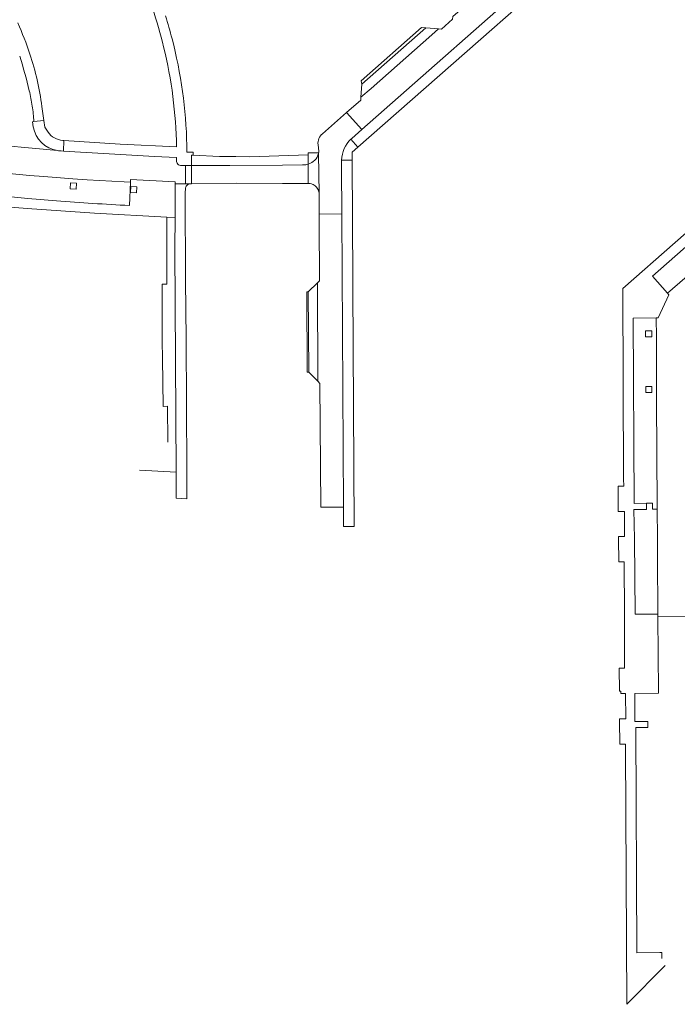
# Model space of a CAD drawing. Extents: x 152048 to 156914, y 461460 to 468786.
# Tile 192 of 256: x 154220 to 154350, y 467553 to 467748. Entities that reach past the tile are written whole.
import ezdxf

# ---------------------------------------------------------------- set-up
doc = ezdxf.new("R2010")
doc.units = 0
doc.header["$LTSCALE"] = 0.75
doc.layers.add('B-RO-VH-VERHARDING_BETONSTRAATSTEEN-GV', color=251, linetype='CONTINUOUS', lineweight=18)
doc.layers.add('B-RO-VH-VERHARDING_TEGEL-GV', color=251, linetype='CONTINUOUS', lineweight=18)

msp = doc.modelspace()

# ---------------------------------------------------------------- linework, layer by layer
at = {"layer": 'B-RO-VH-VERHARDING_BETONSTRAATSTEEN-GV'}
for points in [[(154356.518, 467792.884), (154345.176, 467782.928), (154343.516, 467781.49), (154343.475, 467780.87), (154340.538, 467778.302), (154339.972, 467778.337), (154323.853, 467764.16), (154323.821, 467763.566), (154320.879, 467760.998), (154320.334, 467761.033), (154318.967, 467759.857), (154307.176, 467749.462), (154305.727, 467748.199), (154305.699, 467747.646), (154303.515, 467745.723), (154302.906, 467745.769), (154301.643, 467744.608), (154289.625, 467734.026), (154287.615, 467732.314), (154287.572, 467731.696), (154284.78, 467729.256), (154287.767, 467725.902), (154361.612, 467790.906)], [(154356.518, 467792.884), (154345.176, 467782.928), (154343.516, 467781.49), (154343.475, 467780.87), (154340.538, 467778.302), (154339.972, 467778.337), (154323.853, 467764.16), (154323.821, 467763.566), (154320.879, 467760.998), (154320.334, 467761.033), (154318.967, 467759.857), (154307.176, 467749.462), (154305.727, 467748.199), (154305.699, 467747.646), (154303.515, 467745.723), (154302.906, 467745.769), (154301.643, 467744.608), (154289.625, 467734.026), (154287.615, 467732.314), (154287.572, 467731.696), (154284.78, 467729.256), (154287.767, 467725.902), (154361.612, 467790.906)], [(154223.096, 467727.487), (154225.056, 467727.728), (154224.674, 467730.461)], [(154223.096, 467727.487), (154225.056, 467727.728), (154224.674, 467730.461)], [(154285.658, 467724.033), (154285.811, 467724.18), (154287.767, 467725.902), (154284.78, 467729.256), (154280.019, 467725.094)], [(154285.658, 467724.033), (154285.811, 467724.18), (154287.767, 467725.902), (154284.78, 467729.256), (154280.019, 467725.094)], [(154225.056, 467727.728), (154223.096, 467727.487), (154222.805, 467727.448), (154222.973, 467726.456)], [(154225.056, 467727.728), (154223.096, 467727.487), (154222.805, 467727.448), (154222.973, 467726.456)], [(154222.973, 467726.456), (154222.805, 467727.448), (154223.096, 467727.487)], [(154222.973, 467726.456), (154222.805, 467727.448), (154223.096, 467727.487)], [(154225.884, 467725.403), (154225.246, 467726.379), (154225.056, 467727.728)], [(154225.884, 467725.403), (154225.246, 467726.379), (154225.056, 467727.728)], [(154227.545, 467711.863), (154221.902, 467712.338), (154214.578, 467713.036), (154209.08, 467713.615), (154203.588, 467714.246), (154189.636, 467715.974), (154185.166, 467716.598), (154180.704, 467717.279), (154176.837, 467717.92), (154173, 467718.605), (154173.839, 467723.084), (154173.9, 467723.434), (154172.775, 467723.682), (154168.249, 467722.691), (154168.165, 467722.638)], [(154227.545, 467711.863), (154221.902, 467712.338), (154214.578, 467713.036), (154209.08, 467713.615), (154203.588, 467714.246), (154189.636, 467715.974), (154185.166, 467716.598), (154180.704, 467717.279), (154176.837, 467717.92), (154173, 467718.605), (154173.839, 467723.084), (154173.9, 467723.434), (154172.775, 467723.682), (154168.249, 467722.691), (154168.165, 467722.638)], [(154173.839, 467723.084), (154173, 467718.605), (154176.837, 467717.92), (154180.704, 467717.279), (154185.166, 467716.598), (154189.636, 467715.974), (154203.588, 467714.246), (154209.08, 467713.615), (154214.578, 467713.036), (154221.902, 467712.338), (154227.545, 467711.863)], [(154173.839, 467723.084), (154173, 467718.605), (154176.837, 467717.92), (154180.704, 467717.279), (154185.166, 467716.598), (154189.636, 467715.974), (154203.588, 467714.246), (154209.08, 467713.615), (154214.578, 467713.036), (154221.902, 467712.338), (154227.545, 467711.863)], [(154241.948, 467710.927), (154242.158, 467715.511), (154240.914, 467715.595), (154233.616, 467715.999), (154230.771, 467716.199), (154225.078, 467716.639), (154222.238, 467716.879), (154217.585, 467717.302), (154212.967, 467717.764), (154209.994, 467718.084), (154204.62, 467718.706), (154190.091, 467720.506), (154189.358, 467720.613), (154182.029, 467721.791), (154174.816, 467722.893), (154173.839, 467723.084)], [(154241.948, 467710.927), (154242.158, 467715.511), (154240.914, 467715.595), (154233.616, 467715.999), (154230.771, 467716.199), (154225.078, 467716.639), (154222.238, 467716.879), (154217.585, 467717.302), (154212.967, 467717.764), (154209.994, 467718.084), (154204.62, 467718.706), (154190.091, 467720.506), (154189.358, 467720.613), (154182.029, 467721.791), (154174.816, 467722.893), (154173.839, 467723.084)], [(154211.959, 467723.206), (154227.768, 467721.757)], [(154227.768, 467721.757), (154211.959, 467723.206)], [(154211.959, 467723.206), (154227.768, 467721.757)], [(154227.768, 467721.757), (154211.959, 467723.206)], [(154228.452, 467721.69), (154228.958, 467721.666), (154229.038, 467723.75), (154228.8, 467723.766)], [(154228.452, 467721.69), (154228.958, 467721.666), (154229.038, 467723.75), (154228.8, 467723.766)], [(154279.16, 467722.929), (154279.323, 467721.66)], [(154279.16, 467722.929), (154279.323, 467721.66)], [(154283.814, 467719.893), (154285.912, 467719.897), (154285.904, 467721.43), (154287.031, 467722.422)], [(154283.814, 467719.893), (154285.912, 467719.897), (154285.904, 467721.43), (154287.031, 467722.422)], [(154287.031, 467722.422), (154285.658, 467724.033)], [(154287.031, 467722.422), (154285.658, 467724.033)], [(154228.958, 467721.666), (154228.452, 467721.69)], [(154228.958, 467721.666), (154228.452, 467721.69)], [(154251.207, 467719.837), (154251.224, 467720.416), (154246.926, 467720.619)], [(154251.207, 467719.837), (154251.224, 467720.416), (154246.926, 467720.619)], [(154279.249, 467721.221), (154279.379, 467713.259), (154279.382, 467713.05), (154279.371, 467709.235), (154283.83, 467709.306)], [(154279.249, 467721.221), (154279.379, 467713.259), (154279.382, 467713.05), (154279.371, 467709.235), (154283.83, 467709.306)], [(154165.426, 467718.494), (154165.345, 467718.102), (154167.328, 467717.591), (154174.496, 467716.26), (154181.32, 467715.138), (154191.365, 467713.713), (154203.051, 467712.235), (154209.06, 467711.573), (154214.42, 467710.955), (154221.789, 467710.359), (154235.043, 467709.413), (154249.296, 467708.644)], [(154165.426, 467718.494), (154165.345, 467718.102), (154167.328, 467717.591), (154174.496, 467716.26), (154181.32, 467715.138), (154191.365, 467713.713), (154203.051, 467712.235), (154209.06, 467711.573), (154214.42, 467710.955), (154221.789, 467710.359), (154235.043, 467709.413), (154249.296, 467708.644)], [(154217.585, 467717.302), (154222.238, 467716.879), (154225.078, 467716.639), (154230.771, 467716.199), (154233.616, 467715.999), (154240.914, 467715.595), (154242.158, 467715.511), (154242.163, 467716.044), (154250.945, 467715.617), (154250.945, 467715.186), (154252.994, 467715.195), (154252.98, 467718.799), (154252.228, 467718.794)], [(154217.585, 467717.302), (154222.238, 467716.879), (154225.078, 467716.639), (154230.771, 467716.199), (154233.616, 467715.999), (154240.914, 467715.595), (154242.158, 467715.511), (154242.163, 467716.044), (154250.945, 467715.617), (154250.945, 467715.186), (154252.994, 467715.195), (154252.98, 467718.799), (154252.228, 467718.794)], [(154283.83, 467709.306), (154283.804, 467718.317), (154283.813, 467719.517)], [(154283.83, 467709.306), (154283.804, 467718.317), (154283.813, 467719.517)], [(154249.296, 467708.644), (154250.94, 467708.555), (154250.945, 467715.186), (154250.945, 467715.617), (154242.163, 467716.044), (154242.158, 467715.511), (154241.948, 467710.927)], [(154249.296, 467708.644), (154250.94, 467708.555), (154250.945, 467715.186), (154250.945, 467715.617), (154242.163, 467716.044), (154242.158, 467715.511), (154241.948, 467710.927)], [(154253.781, 467715.2), (154252.994, 467715.195), (154250.945, 467715.186), (154250.94, 467708.555), (154250.936, 467702.604), (154251.163, 467658.386), (154251.171, 467656.622), (154251.189, 467653.243)], [(154253.781, 467715.2), (154252.994, 467715.195), (154250.945, 467715.186), (154250.94, 467708.555), (154250.936, 467702.604), (154251.163, 467658.386), (154251.171, 467656.622), (154251.189, 467653.243)], [(154251.189, 467653.243), (154253.244, 467653.121), (154253.259, 467658.64), (154253.12, 467684.633), (154253.008, 467696.135), (154252.947, 467713.505), (154252.986, 467714.205)], [(154251.189, 467653.243), (154253.244, 467653.121), (154253.259, 467658.64), (154253.12, 467684.633), (154253.008, 467696.135), (154252.947, 467713.505), (154252.986, 467714.205)], [(154243.918, 467658.733), (154251.163, 467658.386), (154250.936, 467702.604), (154250.94, 467708.555), (154249.296, 467708.644), (154249.343, 467695.45), (154248.422, 467695.441), (154248.414, 467687.569), (154248.428, 467684.951), (154248.438, 467683.427), (154248.452, 467681.563), (154248.457, 467680.819)], [(154243.918, 467658.733), (154251.163, 467658.386), (154250.936, 467702.604), (154250.94, 467708.555), (154249.296, 467708.644), (154249.343, 467695.45), (154248.422, 467695.441), (154248.414, 467687.569), (154248.428, 467684.951), (154248.438, 467683.427), (154248.452, 467681.563), (154248.457, 467680.819)], [(154356.425, 467700.791), (154348.105, 467693.635), (154348.401, 467693.316), (154346.277, 467688.811), (154345.887, 467688.791), (154345.914, 467684.964), (154345.936, 467673.266), (154346.034, 467661.386), (154346.083, 467652.269), (154346.083, 467652.257), (154346.092, 467651.057), (154346.123, 467645.284), (154346.163, 467641.675), (154346.207, 467630.393), (154346.211, 467629.804), (154351.625, 467629.875)], [(154356.425, 467700.791), (154348.105, 467693.635), (154348.401, 467693.316), (154346.277, 467688.811), (154345.887, 467688.791), (154345.914, 467684.964), (154345.936, 467673.266), (154346.034, 467661.386), (154346.083, 467652.269), (154346.083, 467652.257), (154346.092, 467651.057), (154346.123, 467645.284), (154346.163, 467641.675), (154346.207, 467630.393), (154346.211, 467629.804), (154351.625, 467629.875)], [(154248.457, 467680.819), (154248.62, 467671.329), (154249.429, 467671.357), (154249.504, 467664.303)], [(154248.457, 467680.819), (154248.62, 467671.329), (154249.429, 467671.357), (154249.504, 467664.303)]]:
    msp.add_lwpolyline(points, dxfattribs=at)
for points in [[(154222.303, 467740.807, 0.0242834), (154219.92, 467746.945)], [(154222.303, 467740.807, 0.0242834), (154219.92, 467746.945)], [(154222.192, 467733.565, 0.0207947), (154220.295, 467740.353)], [(154220.295, 467740.353, -0.0207947), (154222.192, 467733.565)], [(154222.192, 467733.565, 0.0207947), (154220.295, 467740.353)], [(154220.295, 467740.353, -0.0207947), (154222.192, 467733.565)], [(154223.739, 467735.691, 0.0241967), (154222.303, 467740.807)], [(154223.739, 467735.691, 0.0241967), (154222.303, 467740.807)], [(154224.674, 467730.461, 0.0242596), (154223.739, 467735.691)], [(154224.674, 467730.461, 0.0242596), (154223.739, 467735.691)], [(154222.771, 467730.545, 0.0208561), (154222.192, 467733.565)], [(154222.192, 467733.565, -0.0208561), (154222.771, 467730.545)], [(154222.771, 467730.545, 0.0208561), (154222.192, 467733.565)], [(154222.192, 467733.565, -0.0208561), (154222.771, 467730.545)], [(154223.096, 467727.487, 0.0212245), (154222.771, 467730.545)], [(154222.771, 467730.545, -0.0212245), (154223.096, 467727.487)], [(154223.096, 467727.487, 0.0212245), (154222.771, 467730.545)], [(154222.771, 467730.545, -0.0212245), (154223.096, 467727.487)], [(154227.768, 467721.757, -0.3233631), (154222.973, 467726.456)], [(154222.973, 467726.456, 0.3233631), (154227.768, 467721.757)], [(154227.768, 467721.757, -0.3233631), (154222.973, 467726.456)], [(154222.973, 467726.456, 0.3233631), (154227.768, 467721.757)], [(154228.8, 467723.766, -0.2225155), (154225.884, 467725.403)], [(154228.8, 467723.766, -0.2225155), (154225.884, 467725.403)], [(154280.019, 467725.094, 0.2406917), (154279.16, 467722.929)], [(154280.019, 467725.094, 0.2406917), (154279.16, 467722.929)], [(154285.658, 467724.033, 0.1999282), (154283.814, 467719.893)], [(154283.814, 467719.893, -0.1999282), (154285.658, 467724.033)], [(154285.658, 467724.033, 0.1999282), (154283.814, 467719.893)], [(154283.814, 467719.893, -0.1999282), (154285.658, 467724.033)], [(154228.452, 467721.69, -0.0306937), (154227.768, 467721.757)], [(154227.768, 467721.757, 0.0306937), (154228.452, 467721.69)], [(154228.452, 467721.69, -0.0306937), (154227.768, 467721.757)], [(154227.768, 467721.757, 0.0306937), (154228.452, 467721.69)], [(154246.926, 467720.619, -0.0055105), (154228.958, 467721.666)], [(154246.926, 467720.619, -0.0055105), (154228.958, 467721.666)], [(154279.323, 467721.66, -0.0365596), (154279.249, 467721.221)], [(154279.323, 467721.66, -0.0365596), (154279.249, 467721.221)], [(154252.228, 467718.794, -0.423443), (154251.207, 467719.837)], [(154252.228, 467718.794, -0.423443), (154251.207, 467719.837)], [(154283.813, 467719.517, -0.0132978), (154283.814, 467719.893)], [(154283.813, 467719.517, -0.0132978), (154283.814, 467719.893)], [(154252.986, 467714.205, -0.0743727), (154253.078, 467714.582)], [(154252.986, 467714.205, -0.0743727), (154253.078, 467714.582)], [(154253.078, 467714.582, -0.1038582), (154253.3, 467714.909)], [(154253.078, 467714.582, -0.1038582), (154253.3, 467714.909)], [(154253.3, 467714.909, -0.0866232), (154253.781, 467715.2)], [(154253.3, 467714.909, -0.0866232), (154253.781, 467715.2)], [(154227.545, 467711.863, 0.0032024), (154234.735, 467711.35)], [(154234.735, 467711.35, -0.0032024), (154227.545, 467711.863)], [(154227.545, 467711.863, 0.0032024), (154234.735, 467711.35)], [(154234.735, 467711.35, -0.0032024), (154227.545, 467711.863)], [(154234.735, 467711.35, 0.0031859), (154241.948, 467710.927)], [(154241.948, 467710.927, -0.0031859), (154234.735, 467711.35)], [(154234.735, 467711.35, 0.0031859), (154241.948, 467710.927)], [(154241.948, 467710.927, -0.0031859), (154234.735, 467711.35)]]:
    msp.add_lwpolyline(points, format="xyb", dxfattribs=at)
for points in [[(154230.249, 467714.215), (154230.33, 467715.412), (154231.527, 467715.331), (154231.446, 467714.133)], [(154230.249, 467714.215), (154230.33, 467715.412), (154231.527, 467715.331), (154231.446, 467714.133)], [(154242.139, 467713.515), (154242.22, 467714.712), (154243.417, 467714.632), (154243.336, 467713.434)], [(154242.139, 467713.515), (154242.22, 467714.712), (154243.417, 467714.632), (154243.336, 467713.434)], [(154279.025, 467695.691), (154279.118, 467676.284), (154279.531, 467675.871), (154279.695, 467651.466), (154284.155, 467651.47), (154283.83, 467709.306), (154279.371, 467709.235), (154279.367, 467707.847), (154279.438, 467696.103)], [(154279.025, 467695.691), (154279.118, 467676.284), (154279.531, 467675.871), (154279.695, 467651.466), (154284.155, 467651.47), (154283.83, 467709.306), (154279.371, 467709.235), (154279.367, 467707.847), (154279.438, 467696.103)]]:
    msp.add_lwpolyline(points, close=True, dxfattribs=at)
at = {"layer": 'B-RO-VH-VERHARDING_TEGEL-GV'}
for points in [[(154361.376, 467787.857), (154365.26, 467791.279), (154363.839, 467792.874), (154361.612, 467790.906), (154287.767, 467725.902), (154285.811, 467724.18), (154285.658, 467724.033), (154287.031, 467722.422), (154342.553, 467771.285), (154343.978, 467772.544), (154355.867, 467783.006)], [(154361.376, 467787.857), (154365.26, 467791.279), (154363.839, 467792.874), (154361.612, 467790.906), (154287.767, 467725.902), (154285.811, 467724.18), (154285.658, 467724.033), (154287.031, 467722.422), (154342.553, 467771.285), (154343.978, 467772.544), (154355.867, 467783.006)], [(154250.679, 467742.575), (154250.352, 467743.814)], [(154250.679, 467742.575), (154250.352, 467743.814)], [(154380.572, 467730.848), (154339.27, 467694.56), (154339.452, 467657.03), (154339.483, 467655.604), (154338.371, 467655.595), (154338.366, 467651.063), (154338.358, 467651.063), (154338.394, 467650.622), (154339.598, 467650.63), (154339.643, 467645.67), (154338.42, 467645.657), (154338.425, 467645.217), (154338.42, 467645.216), (154338.482, 467640.654), (154339.57, 467640.66), (154339.614, 467630.38), (154339.622, 467628.503), (154339.652, 467619.727), (154338.566, 467619.721), (154338.607, 467615.177), (154338.927, 467615.182), (154338.914, 467614.742), (154339.816, 467614.75), (154339.86, 467609.715), (154338.66, 467609.724), (154338.66, 467609.275), (154338.691, 467604.742), (154339.794, 467604.746), (154339.798, 467603.903), (154340.06, 467553.44), (154347.622, 467561.085)], [(154380.572, 467730.848), (154339.27, 467694.56), (154339.452, 467657.03), (154339.483, 467655.604), (154338.371, 467655.595), (154338.366, 467651.063), (154338.358, 467651.063), (154338.394, 467650.622), (154339.598, 467650.63), (154339.643, 467645.67), (154338.42, 467645.657), (154338.425, 467645.217), (154338.42, 467645.216), (154338.482, 467640.654), (154339.57, 467640.66), (154339.614, 467630.38), (154339.622, 467628.503), (154339.652, 467619.727), (154338.566, 467619.721), (154338.607, 467615.177), (154338.927, 467615.182), (154338.914, 467614.742), (154339.816, 467614.75), (154339.86, 467609.715), (154338.66, 467609.724), (154338.66, 467609.275), (154338.691, 467604.742), (154339.794, 467604.746), (154339.798, 467603.903), (154340.06, 467553.44), (154347.622, 467561.085)], [(154347.019, 467562.482), (154346.992, 467563.68), (154346.603, 467563.663), (154342.085, 467563.62), (154341.835, 467608.001), (154344.246, 467608.026), (154344.242, 467609.231), (154341.643, 467609.222), (154341.634, 467614.702), (154346.314, 467614.755), (154346.31, 467615.146), (154346.211, 467629.804), (154346.207, 467630.393), (154341.695, 467630.375), (154341.585, 467645.208), (154341.447, 467650.999), (154343.964, 467651.03), (154343.96, 467652.232), (154341.56, 467652.204), (154341.34, 467688.732), (154345.887, 467688.791), (154346.277, 467688.811), (154348.401, 467693.316), (154348.105, 467693.635), (154345.128, 467697.019), (154380.866, 467728.388)], [(154347.019, 467562.482), (154346.992, 467563.68), (154346.603, 467563.663), (154342.085, 467563.62), (154341.835, 467608.001), (154344.246, 467608.026), (154344.242, 467609.231), (154341.643, 467609.222), (154341.634, 467614.702), (154346.314, 467614.755), (154346.31, 467615.146), (154346.211, 467629.804), (154346.207, 467630.393), (154341.695, 467630.375), (154341.585, 467645.208), (154341.447, 467650.999), (154343.964, 467651.03), (154343.96, 467652.232), (154341.56, 467652.204), (154341.34, 467688.732), (154345.887, 467688.791), (154346.277, 467688.811), (154348.401, 467693.316), (154348.105, 467693.635), (154345.128, 467697.019), (154380.866, 467728.388)], [(154251.238, 467722.488), (154240.116, 467723.018), (154229.038, 467723.75), (154228.958, 467721.666)], [(154251.238, 467722.488), (154240.116, 467723.018), (154229.038, 467723.75), (154228.958, 467721.666)], [(154246.926, 467720.619), (154251.224, 467720.416), (154251.207, 467719.837)], [(154246.926, 467720.619), (154251.224, 467720.416), (154251.207, 467719.837)], [(154252.228, 467718.794), (154252.98, 467718.799), (154254.173, 467718.806), (154254.221, 467720.877), (154254.502, 467720.87), (154254.519, 467721.46), (154254.14, 467721.464), (154253.306, 467721.471)], [(154252.228, 467718.794), (154252.98, 467718.799), (154254.173, 467718.806), (154254.221, 467720.877), (154254.502, 467720.87), (154254.519, 467721.46), (154254.14, 467721.464), (154253.306, 467721.471)], [(154277.203, 467719.066), (154277.202, 467720.91), (154265.628, 467720.551), (154262.939, 467720.582), (154259.749, 467720.619), (154254.502, 467720.87), (154254.221, 467720.877), (154254.173, 467718.806), (154261.754, 467718.851)], [(154277.203, 467719.066), (154277.202, 467720.91), (154265.628, 467720.551), (154262.939, 467720.582), (154259.749, 467720.619), (154254.502, 467720.87), (154254.221, 467720.877), (154254.173, 467718.806), (154261.754, 467718.851)], [(154279.249, 467721.221), (154279.248, 467721.307), (154277.202, 467721.323), (154277.202, 467720.91)], [(154279.249, 467721.221), (154279.248, 467721.307), (154277.202, 467721.323), (154277.202, 467720.91)], [(154277.202, 467720.91), (154277.203, 467719.066)], [(154277.202, 467720.91), (154277.203, 467719.066)], [(154279.379, 467713.259), (154279.249, 467721.221)], [(154279.379, 467713.259), (154279.249, 467721.221)], [(154272.143, 467718.915), (154261.754, 467718.851), (154254.173, 467718.806), (154254.187, 467715.202), (154263.042, 467715.329), (154272.162, 467715.278), (154277.224, 467715.305), (154277.203, 467719.066)], [(154272.143, 467718.915), (154261.754, 467718.851), (154254.173, 467718.806), (154254.187, 467715.202), (154263.042, 467715.329), (154272.162, 467715.278), (154277.224, 467715.305), (154277.203, 467719.066)], [(154261.754, 467718.851), (154272.143, 467718.915), (154276.099, 467718.939), (154276.264, 467718.94)], [(154261.754, 467718.851), (154272.143, 467718.915), (154276.099, 467718.939), (154276.264, 467718.94)], [(154276.264, 467718.94), (154276.099, 467718.939), (154272.143, 467718.915)], [(154276.264, 467718.94), (154276.099, 467718.939), (154272.143, 467718.915)], [(154277.203, 467719.066), (154277.224, 467715.305)], [(154277.203, 467719.066), (154277.224, 467715.305)], [(154283.813, 467719.517), (154283.804, 467718.317), (154283.83, 467709.306), (154284.155, 467651.47), (154284.176, 467647.662), (154286.3, 467647.674), (154286.045, 467694.836), (154286.037, 467696.32), (154285.912, 467719.897), (154283.814, 467719.893)], [(154283.813, 467719.517), (154283.804, 467718.317), (154283.83, 467709.306), (154284.155, 467651.47), (154284.176, 467647.662), (154286.3, 467647.674), (154286.045, 467694.836), (154286.037, 467696.32), (154285.912, 467719.897), (154283.814, 467719.893)]]:
    msp.add_lwpolyline(points, dxfattribs=at)
for points in [[(154243.594, 467757.195, -0.0449933), (154248.699, 467742.198)], [(154243.594, 467757.195, -0.0449933), (154248.699, 467742.198)], [(154250.352, 467743.814, 0.0131442), (154249.081, 467748.309)], [(154250.352, 467743.814, 0.0131442), (154249.081, 467748.309)], [(154248.699, 467742.198, -0.0555616), (154251.238, 467722.488)], [(154248.699, 467742.198, -0.0555616), (154251.238, 467722.488)], [(154253.306, 467721.471, 0.05634), (154250.679, 467742.575)], [(154253.306, 467721.471, 0.05634), (154250.679, 467742.575)], [(154228.958, 467721.666, 0.0055105), (154246.926, 467720.619)], [(154228.958, 467721.666, 0.0055105), (154246.926, 467720.619)], [(154279.249, 467721.221, -0.2657421), (154277.203, 467719.066)], [(154277.203, 467719.066, 0.2657421), (154279.249, 467721.221)], [(154279.249, 467721.221, -0.2657421), (154277.203, 467719.066)], [(154277.203, 467719.066, 0.2657421), (154279.249, 467721.221)], [(154251.207, 467719.837, 0.423443), (154252.228, 467718.794)], [(154251.207, 467719.837, 0.423443), (154252.228, 467718.794)], [(154276.264, 467718.94, 0.0796555), (154277.203, 467719.066)], [(154277.203, 467719.066, -0.0796555), (154276.264, 467718.94)], [(154276.264, 467718.94, 0.0796555), (154277.203, 467719.066)], [(154277.203, 467719.066, -0.0796555), (154276.264, 467718.94)], [(154283.814, 467719.893, 0.0132978), (154283.813, 467719.517)], [(154283.814, 467719.893, 0.0132978), (154283.813, 467719.517)], [(154277.224, 467715.305, -0.1024446), (154278.033, 467715.157)], [(154277.224, 467715.305, -0.1024446), (154278.033, 467715.157)], [(154278.033, 467715.157, -0.1009369), (154278.725, 467714.699)], [(154278.033, 467715.157, -0.1009369), (154278.725, 467714.699)], [(154278.725, 467714.699, -0.1030379), (154279.223, 467713.944)], [(154278.725, 467714.699, -0.1030379), (154279.223, 467713.944)], [(154279.223, 467713.944, -0.0790541), (154279.379, 467713.259)], [(154279.223, 467713.944, -0.0790541), (154279.379, 467713.259)]]:
    msp.add_lwpolyline(points, format="xyb", dxfattribs=at)
for points in [[(154287.79, 467734.842), (154287.615, 467732.314), (154289.625, 467734.026), (154301.643, 467744.608), (154302.906, 467745.769), (154300.398, 467745.957)], [(154287.79, 467734.842), (154287.615, 467732.314), (154289.625, 467734.026), (154301.643, 467744.608), (154302.906, 467745.769), (154300.398, 467745.957)], [(154300.398, 467745.957), (154299.554, 467746.009), (154287.683, 467735.492), (154287.79, 467734.842)], [(154300.398, 467745.957), (154299.554, 467746.009), (154287.683, 467735.492), (154287.79, 467734.842)], [(154348.105, 467693.635), (154356.425, 467700.791), (154363.865, 467707.453), (154370.283, 467713.062), (154383.127, 467724.351), (154383.835, 467724.992), (154380.866, 467728.388), (154345.128, 467697.019)], [(154348.105, 467693.635), (154356.425, 467700.791), (154363.865, 467707.453), (154370.283, 467713.062), (154383.127, 467724.351), (154383.835, 467724.992), (154380.866, 467728.388), (154345.128, 467697.019)], [(154253.781, 467715.2), (154254.009, 467715.201), (154254.187, 467715.202), (154254.173, 467718.806), (154252.98, 467718.799), (154252.994, 467715.195)], [(154253.781, 467715.2), (154254.009, 467715.201), (154254.187, 467715.202), (154254.173, 467718.806), (154252.98, 467718.799), (154252.994, 467715.195)], [(154279.118, 467676.284), (154279.025, 467695.691), (154277.22, 467693.889), (154277.325, 467678.074)], [(154279.118, 467676.284), (154279.025, 467695.691), (154277.22, 467693.889), (154277.325, 467678.074)], [(154277.22, 467693.889), (154276.92, 467693.887), (154277.025, 467678.072), (154277.325, 467678.074)], [(154277.22, 467693.889), (154276.92, 467693.887), (154277.025, 467678.072), (154277.325, 467678.074)], [(154346.092, 467651.057), (154346.083, 467652.257), (154346.083, 467652.269), (154346.034, 467661.386), (154345.936, 467673.266), (154345.914, 467684.964), (154345.887, 467688.791), (154341.34, 467688.732), (154341.56, 467652.204), (154343.96, 467652.232), (154345.159, 467652.246), (154345.165, 467651.045)], [(154346.092, 467651.057), (154346.083, 467652.257), (154346.083, 467652.269), (154346.034, 467661.386), (154345.936, 467673.266), (154345.914, 467684.964), (154345.887, 467688.791), (154341.34, 467688.732), (154341.56, 467652.204), (154343.96, 467652.232), (154345.159, 467652.246), (154345.165, 467651.045)], [(154343.784, 467686.228), (154344.983, 467686.232), (154344.989, 467685.033), (154343.787, 467685.028)], [(154343.784, 467686.228), (154344.983, 467686.232), (154344.989, 467685.033), (154343.787, 467685.028)], [(154343.833, 467675.238), (154345.032, 467675.242), (154345.038, 467674.043), (154343.836, 467674.038)], [(154343.833, 467675.238), (154345.032, 467675.242), (154345.038, 467674.043), (154343.836, 467674.038)]]:
    msp.add_lwpolyline(points, close=True, dxfattribs=at)

doc.saveas('drawing.dxf')
